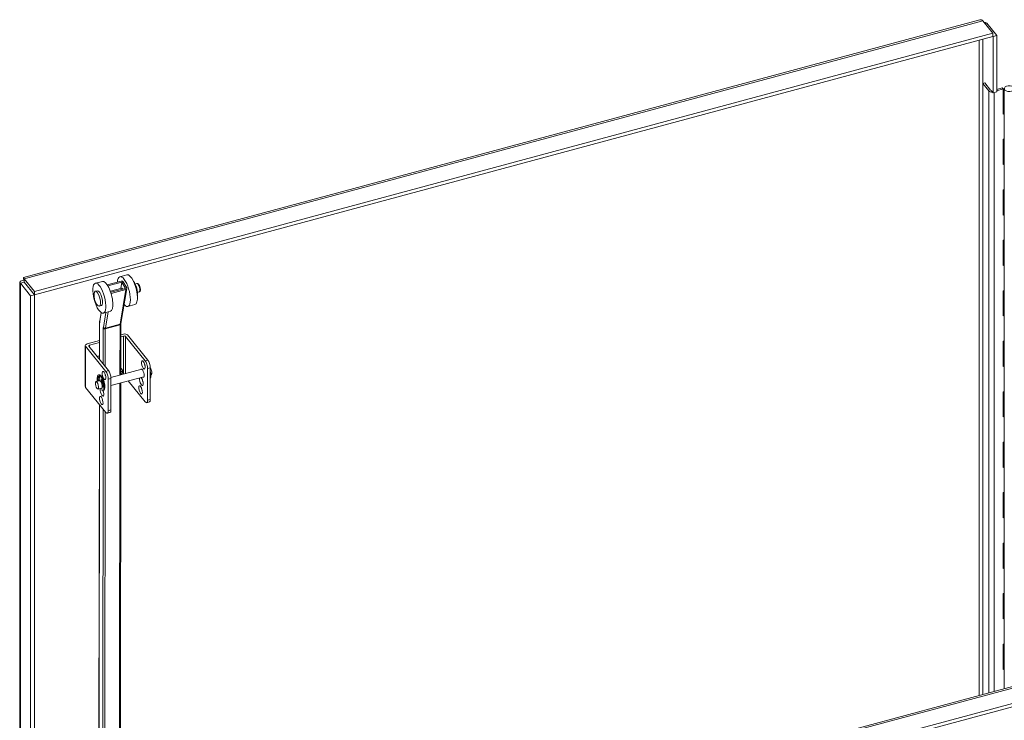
# Model space of a CAD drawing. Header units: inches. Extents: x 15 to 411, y 12 to 253.
# Tile 87 of 88: x 342 to 365, y 220 to 236. Entities that reach past the tile are written whole.
import ezdxf

# ---------------------------------------------------------------- set-up
doc = ezdxf.new("R2010")
doc.units = ezdxf.units.IN
doc.header["$LTSCALE"] = 25
doc.header["$MEASUREMENT"] = 0
doc.layers.add('Visible (ANSI)', color=7, linetype='Continuous', lineweight=5)
doc.layers.add('Visible Narrow (ANSI)', color=7, linetype='Continuous', lineweight=5)

msp = doc.modelspace()

# ---------------------------------------------------------------- linework, layer by layer
at = {"layer": 'Visible (ANSI)'}
for p, q in [((342.31458, 230.06123), (364.42337, 236.01342)), ((364.49107, 235.996), (364.72419, 235.70737)), ((364.54319, 235.93147), (364.57827, 235.94092)), ((364.81139, 235.65228), (364.57827, 235.94092)), ((364.72419, 235.70737), (342.56458, 229.7415)), ((364.72419, 235.62922), (342.56458, 229.66335)), ((364.72419, 235.62922), (364.72419, 235.70737)), ((364.72419, 235.6295), (364.72465, 235.62893)), ((364.72465, 235.62893), (364.81139, 235.65228)), ((364.72465, 234.33148), (364.72465, 235.62893)), ((364.81139, 234.35483), (364.81139, 235.65228)), ((364.48645, 234.5441), (364.53496, 234.55722)), ((364.62434, 234.37337), (364.48645, 234.5441)), ((364.48645, 220.42358), (364.48645, 234.5441)), ((364.53496, 234.55722), (364.66921, 234.391)), ((364.81139, 234.40743), (364.93315, 234.44817)), ((364.96001, 234.4214), (364.93315, 234.44817)), ((364.6854, 234.37095), (364.6854, 234.38006)), ((364.6854, 234.38006), (364.72465, 234.33148)), ((364.72465, 234.33148), (364.81139, 234.35483)), ((364.96001, 234.4214), (364.81139, 234.37169)), ((364.96001, 233.83819), (364.96001, 234.4214)), ((364.98563, 233.84329), (364.98563, 234.42651)), ((364.96001, 233.87394), (364.98563, 233.88251)), ((364.98563, 233.84676), (364.96001, 233.83819)), ((364.98563, 233.26008), (364.98563, 233.84329)), ((364.96001, 233.25498), (364.98563, 233.26355)), ((364.96001, 232.67177), (364.96001, 233.25498)), ((364.98563, 232.67687), (364.98563, 233.26008)), ((364.96001, 232.70752), (364.98563, 232.71609)), ((364.98563, 232.68034), (364.96001, 232.67177)), ((364.98563, 232.09366), (364.98563, 232.67687)), ((364.96001, 232.08856), (364.98563, 232.09713)), ((364.96001, 231.50535), (364.96001, 232.08856)), ((364.98563, 231.51045), (364.98563, 232.09366)), ((364.96001, 231.54109), (364.98563, 231.54966)), ((364.98563, 231.51392), (364.96001, 231.50535)), ((364.98563, 230.92723), (364.98563, 231.51045)), ((364.96001, 230.92213), (364.98563, 230.9307)), ((364.96001, 230.33892), (364.96001, 230.92213)), ((364.98563, 230.34402), (364.98563, 230.92723)), ((364.96001, 230.37467), (364.98563, 230.38324)), ((364.98563, 230.34749), (364.96001, 230.33892)), ((364.98563, 229.76081), (364.98563, 230.34402)), ((344.70282, 230.12446), (344.54098, 230.08108)), ((342.22902, 188.87774), (342.22902, 229.95271)), ((342.33101, 229.95144), (342.24426, 229.92809)), ((342.24426, 229.92809), (342.47738, 229.63946)), ((342.33079, 229.98893), (342.32295, 229.99864)), ((342.33101, 229.95144), (342.56413, 229.66281)), ((342.56458, 229.7415), (342.33146, 230.03013)), ((342.33146, 229.95198), (342.33146, 230.03013)), ((342.33146, 229.95198), (342.56458, 229.66335)), ((344.13573, 229.97244), (343.97389, 229.92905)), ((344.57221, 229.978), (344.24895, 229.89135)), ((344.26469, 229.86606), (344.58677, 229.9524)), ((344.56217, 229.80685), (344.58677, 229.9524)), ((344.58677, 229.9524), (344.66748, 229.81057)), ((344.61914, 229.96108), (344.69985, 229.81925)), ((344.89698, 229.91075), (344.93517, 229.92099)), ((342.56413, 229.66281), (342.47738, 229.63946)), ((342.56413, 229.66281), (342.56413, 188.5577)), ((342.56458, 229.66335), (342.56458, 229.7415)), ((343.97157, 229.74356), (344.02012, 229.75657)), ((344.32144, 229.74232), (344.58562, 229.81314)), ((344.66748, 229.81057), (344.32927, 229.71991)), ((344.34154, 229.69369), (344.68205, 229.78497)), ((344.7027, 229.80462), (344.56664, 228.99991)), ((344.949, 229.71671), (344.98719, 229.72695)), ((364.96001, 229.75571), (364.98563, 229.76428)), ((364.96001, 229.1725), (364.96001, 229.75571)), ((364.98563, 229.1776), (364.98563, 229.76081)), ((342.47738, 229.63946), (342.47738, 188.53434)), ((344.88777, 229.43454), (344.72593, 229.39115)), ((344.06405, 229.39859), (344.1126, 229.41161)), ((344.10713, 229.25246), (344.07499, 229.06236)), ((344.32068, 229.28251), (344.15884, 229.23913)), ((364.96001, 229.20824), (364.98563, 229.21681)), ((344.07001, 228.99742), (344.06884, 228.16848)), ((344.56557, 228.98507), (344.56391, 227.81003)), ((364.98563, 229.18107), (364.96001, 229.1725)), ((364.98563, 228.59439), (364.98563, 229.1776)), ((344.62512, 228.75315), (344.56522, 228.73703)), ((344.06945, 228.60356), (343.78355, 228.52658)), ((343.84136, 228.49892), (344.06939, 228.56031)), ((344.56516, 228.69378), (344.62467, 228.7098)), ((344.67213, 228.69983), (345.12569, 228.13826)), ((344.72004, 228.73321), (345.18719, 228.15482)), ((364.96001, 228.58929), (364.98563, 228.59786)), ((364.96001, 228.00607), (364.96001, 228.58929)), ((364.98563, 228.01118), (364.98563, 228.59439)), ((343.74231, 228.48921), (343.74231, 227.54032)), ((343.749, 228.47178), (344.21614, 227.89339)), ((343.82408, 228.47152), (344.27764, 227.90995)), ((344.06535, 228.25012), (344.06896, 228.25109)), ((345.0512, 227.94122), (344.33358, 227.74802)), ((344.56414, 227.97032), (344.5901, 227.93817)), ((344.5982, 227.91708), (344.5982, 227.86168)), ((345.18229, 227.22865), (345.18229, 227.95883)), ((345.24379, 227.97539), (345.24379, 227.24521)), ((364.96001, 228.04182), (364.98563, 228.05039)), ((364.98563, 228.01464), (364.96001, 228.00607)), ((364.98563, 227.42796), (364.98563, 228.01118)), ((344.07166, 227.67751), (343.98926, 227.65533)), ((344.05468, 227.67294), (344.03429, 227.68385)), ((344.06147, 227.81619), (344.04464, 227.81166)), ((344.05112, 227.68838), (344.07152, 227.67747)), ((344.07048, 227.75702), (344.07994, 227.69507)), ((344.10831, 227.65995), (344.11777, 227.69846)), ((344.13074, 227.68729), (344.12514, 227.66448)), ((344.27274, 226.98378), (344.27274, 227.71396)), ((345.09753, 227.76914), (344.33424, 227.56364)), ((344.33424, 227.73052), (344.33424, 227.00034)), ((344.56365, 227.6254), (344.53896, 210.15305)), ((344.73604, 227.67182), (345.12569, 227.18938)), ((345.26558, 227.81438), (345.25811, 227.81237)), ((343.749, 227.52289), (344.21614, 226.94451)), ((344.11799, 227.50542), (344.03559, 227.48324)), ((344.12279, 227.50811), (344.13035, 227.44422)), ((344.15396, 227.53567), (344.13668, 227.56922)), ((344.16044, 227.44857), (344.14361, 227.44404)), ((344.15351, 227.57375), (344.1626, 227.55612)), ((364.96001, 227.42286), (364.98563, 227.43143)), ((364.96001, 226.83965), (364.96001, 227.42286)), ((364.98563, 226.84475), (364.98563, 227.42796)), ((345.222, 227.18596), (345.16051, 227.16941)), ((344.06737, 227.12871), (344.04301, 209.88998)), ((344.31246, 226.94109), (344.25096, 226.92454)), ((364.96001, 226.8754), (364.98563, 226.88397)), ((364.98563, 226.84822), (364.96001, 226.83965)), ((364.98563, 226.26154), (364.98563, 226.84475)), ((364.96001, 226.25644), (364.98563, 226.26501)), ((364.96001, 225.67323), (364.96001, 226.25644)), ((364.98563, 225.67833), (364.98563, 226.26154)), ((364.96001, 225.70897), (364.98563, 225.71754)), ((364.98563, 225.6818), (364.96001, 225.67323)), ((364.98563, 225.09512), (364.98563, 225.67833)), ((360.74986, 219.41761), (382.85866, 225.3698)), ((383.15947, 225.06375), (360.99987, 219.09788)), ((383.15947, 224.9856), (360.99987, 219.01973)), ((364.96001, 225.09001), (364.98563, 225.09858)), ((364.96001, 224.5068), (364.96001, 225.09001)), ((364.98563, 224.5119), (364.98563, 225.09512)), ((364.96001, 224.54255), (364.98563, 224.55112)), ((364.98563, 224.51537), (364.96001, 224.5068)), ((364.98563, 223.92869), (364.98563, 224.5119)), ((364.96001, 223.92359), (364.98563, 223.93216)), ((364.96001, 223.34038), (364.96001, 223.92359)), ((364.98563, 223.34548), (364.98563, 223.92869)), ((364.96001, 223.37613), (364.98563, 223.3847)), ((364.98563, 223.34895), (364.96001, 223.34038)), ((364.98563, 222.76227), (364.98563, 223.34548)), ((364.96001, 222.75717), (364.98563, 222.76574)), ((364.96001, 222.17396), (364.96001, 222.75717)), ((364.98563, 222.17906), (364.98563, 222.76227)), ((364.96001, 222.2097), (364.98563, 222.21827)), ((364.98563, 222.18253), (364.96001, 222.17396)), ((364.98563, 221.59585), (364.98563, 222.17906)), ((364.96001, 221.59074), (364.98563, 221.59931)), ((364.96001, 221.00753), (364.96001, 221.59074)), ((364.98563, 221.01263), (364.98563, 221.59585)), ((364.96001, 221.04328), (364.98563, 221.05185)), ((364.98563, 221.0161), (364.96001, 221.00753)), ((364.98563, 220.55798), (364.98563, 221.01263))]:
    msp.add_line(p, q, dxfattribs=at)
for centre, major_axis, ratio, start_param, end_param in [((365.10348, 234.42651), (-0.11786, 0), 0.57735027, 4.20505476, 8.68187225), ((364.70456, 234.39505), (-0.08857, 0), 0.57735027, 0.4378873, 1.68155903), ((344.63345, 229.73611), (-0.09248, 0.34496), 0.34580136, 2.52770776, 7.08054898), ((344.79529, 229.7795), (-0.09248, 0.34496), 0.34580136, 3.14159265, 6.28318531), ((344.2282, 229.62748), (-0.09248, 0.34496), 0.34580136, 3.14159265, 6.28318531), ((344.58677, 229.9524), (0.03521, -0.00595), 0.74877798, 0.54885602, 2.11965234), ((344.86488, 229.79816), (-0.05202, 0.19404), 0.34580136, 3.69196366, 5.7328143), ((344.85194, 229.79469), (-0.05202, 0.19404), 0.34580136, 4.1720885, 5.25268947), ((344.06636, 229.58409), (0.04624, -0.17248), 0.34580136, 0, 3.14159265), ((344.32697, 229.71929), (-0.03521, 0.00595), 0.74877798, 2.01027999, 2.11965234), ((344.60108, 229.72744), (-0.02312, 0.08624), 0.34580136, 5.4973399, 6.52038417), ((344.66748, 229.81057), (0.03521, -0.00595), 0.74877798, 5.261245, 6.83204132), ((344.65531, 228.71578), (0.07143, 0), 0.57735027, 0.43633231, 2.00712864), ((343.81374, 228.48921), (-0.07143, 0), 0.57735027, 5.14872129, 6.71951762), ((344.63976, 228.69112), (-0.03571, 0), 0.57735027, 3.57792497, 5.14872129), ((343.85645, 228.48023), (-0.03571, 0), 0.57735027, 5.14872129, 6.71951762), ((344.06535, 228.17955), (0.06724, 0.05431), 0.73999721, 1.03209, 1.61987252), ((345.14417, 228.05878), (0.02567, -0.09535), 0.34506637, 4.34854749, 5.07623048), ((345.16155, 227.88578), (-0.04949, 0.18381), 0.34506637, 0.03103878, 0.08080644), ((345.12569, 228.02891), (0.03482, -0.12932), 0.34506637, 0.90824196, 2.47903829), ((345.18719, 228.04547), (-0.03482, 0.12932), 0.34506637, 4.04983462, 5.62063094), ((344.23463, 227.81391), (0.02567, -0.09535), 0.34506637, 4.34854749, 5.07623048), ((344.21614, 227.78404), (0.03482, -0.12932), 0.34506637, 0.90824196, 2.47903829), ((344.27764, 227.8006), (-0.03482, 0.12932), 0.34506637, 4.04983462, 5.62063094), ((344.51177, 227.86168), (0.08643, 0), 0.57735027, 5.36024239, 6.28318531), ((344.51177, 227.91708), (0.08643, 0), 0.57735027, 5.36137962, 6.71951762), ((345.06018, 227.85136), (-0.02567, 0.09535), 0.34506637, 2.69598937, 6.72878859), ((345.17132, 227.85184), (-0.04939, 0.18347), 0.34506637, 0.03875332, 0.09074874), ((345.18815, 227.85637), (-0.04939, 0.18347), 0.34506637, 0.32158379, 0.35001187), ((345.24242, 227.90042), (0.02316, -0.08604), 0.34506637, 0, 2.44256159), ((345.17838, 227.89031), (0.04949, -0.18381), 0.34506637, 0.28675657, 1.52972735), ((344.09413, 227.62785), (-0.04949, 0.18381), 0.34506637, 2.94611879, 7.5674839), ((344.03171, 227.70075), (0.00464, -0.01724), 0.34506637, 3.92526702, 5.96969679), ((344.10389, 227.59391), (-0.04939, 0.18347), 0.34506637, 6.21111088, 7.06685967), ((344.04854, 227.70528), (0.00464, -0.01724), 0.34506637, 3.92526702, 5.96969679), ((344.12072, 227.59844), (-0.04939, 0.18347), 0.34506637, 0.15868083, 0.78367436), ((344.06339, 227.76081), (-0.00464, 0.01724), 0.34506637, 4.39890047, 6.21111088), ((344.11096, 227.63238), (-0.04949, 0.18381), 0.34506637, 3.14159265, 6.28318531), ((344.09483, 227.59147), (0.02316, -0.08604), 0.34506637, 0, 3.14159265), ((344.09413, 227.68749), (0.00928, -0.03449), 0.34506637, 4.39890047, 5.04500008), ((344.09413, 227.68749), (0.00928, -0.03449), 0.34506637, 0.31189225, 0.55917611), ((344.12486, 227.6847), (-0.00464, 0.01724), 0.34506637, 5.030151, 6.84236142), ((344.11096, 227.69202), (0.00928, -0.03449), 0.34506637, 0.31189225, 0.55917611), ((344.12072, 227.59844), (0.0208, -0.07725), 0.34506637, 1.15435465, 2.39846296), ((344.12072, 227.59844), (0.02316, -0.08604), 0.34506637, 1.08665329, 2.35791304), ((344.08436, 227.61809), (0.04939, -0.18347), 0.34506637, 1.03280956, 1.88855835), ((344.15064, 227.60649), (0.02567, -0.09535), 0.34506637, 0.68694421, 1.71828723), ((345.0389, 227.65901), (0.02567, -0.09535), 0.34506637, 3.53776228, 9.02860833), ((345.1004, 227.67556), (0.02567, -0.09535), 0.34506637, 4.34854749, 5.07623048), ((343.81374, 227.54032), (-0.07143, 0), 0.57735027, 0, 0.43633231), ((344.12936, 227.41414), (0.02567, -0.09535), 0.34506637, 3.53776228, 8.11165573), ((344.12936, 227.41414), (0.02567, -0.09535), 0.34506637, 2.61701444, 2.74560513), ((344.15655, 227.54618), (0.00464, -0.01724), 0.34506637, 5.27156509, 7.31599487), ((344.19086, 227.43069), (0.02567, -0.09535), 0.34506637, 4.69963005, 5.07623048), ((345.08078, 227.48115), (0.02567, -0.09535), 0.34506637, 4.34854749, 5.07623048), ((345.12569, 227.29873), (0.03482, -0.12932), 0.34506637, 5.62063094, 7.19142727), ((345.18719, 227.31529), (0.03482, -0.12932), 0.34506637, 0, 0.90824196), ((344.21614, 227.05386), (0.03482, -0.12932), 0.34506637, 5.62063094, 7.19142727), ((344.27764, 227.07042), (0.03482, -0.12932), 0.34506637, 0, 0.90824196)]:
    msp.add_ellipse(centre, major_axis=major_axis, ratio=ratio, start_param=start_param, end_param=end_param, dxfattribs=at)
for centre, major_axis, ratio in [((344.06636, 229.58409), (0.09248, -0.34496), 0.34580136), ((344.01781, 229.57108), (-0.04624, 0.17248), 0.34580136), ((345.08267, 228.04222), (0.02567, -0.09535), 0.34506637), ((344.17313, 227.79735), (0.02567, -0.09535), 0.34506637), ((344.01243, 227.56928), (-0.02316, 0.08604), 0.34506637), ((345.01928, 227.4646), (0.02567, -0.09535), 0.34506637), ((344.10973, 227.21973), (0.02567, -0.09535), 0.34506637)]:
    msp.add_ellipse(centre, major_axis=major_axis, ratio=ratio, dxfattribs=at)
for points in [[(364.42337, 236.01342), (364.44381, 236.01892), (364.46742, 236.01252), (364.49107, 235.996)], [(364.57827, 235.94092), (364.5655, 235.95031), (364.5447, 235.95742), (364.51945, 235.96057)]]:
    msp.add_open_spline(points, degree=3, dxfattribs=at)
for points, knots in [([(342.32295, 229.99864), (342.27857, 229.99709), (342.2446, 229.98338), (342.23336, 229.96627), (342.22505, 229.9536), (342.22895, 229.93935), (342.24426, 229.92809)], [0, 0, 0, 0, 0.90287594, 0.90287594, 0.90287594, 1.57079633, 1.57079633, 1.57079633, 1.57079633]), ([(342.33146, 230.03013), (342.32231, 230.05885), (342.31338, 230.06813), (342.31211, 230.05572), (342.31117, 230.04654), (342.31441, 230.02592), (342.32295, 229.99864)], [0, 0, 0, 0, 0.90287594, 0.90287594, 0.90287594, 1.57079633, 1.57079633, 1.57079633, 1.57079633]), ([(342.33168, 229.95391), (342.32729, 229.95389), (342.32481, 229.95335), (342.32473, 229.95274), (342.32466, 229.95213), (342.32682, 229.95152), (342.33101, 229.95144)], [0.682227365, 0.682227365, 0.682227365, 0.682227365, 1.127197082, 1.127197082, 1.127197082, 1.570796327, 1.570796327, 1.570796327, 1.570796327]), ([(342.33146, 229.97139), (342.33146, 229.97804), (342.33116, 229.9844), (342.33026, 229.99543), (342.32966, 230.00027), (342.3285, 230.00798), (342.32793, 230.01094), (342.32718, 230.01443), (342.32695, 230.01527), (342.32695, 230.01527)], [0, 0, 0, 0, 0.075301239, 0.075301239, 0.149179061, 0.149179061, 0.223110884, 0.223110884, 0.287613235, 0.287613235, 0.287613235, 0.287613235]), ([(344.98719, 229.72695), (344.99137, 229.72807), (344.99526, 229.73008), (345.00215, 229.73536), (345.00495, 229.73869), (345.01044, 229.74726), (345.0124, 229.75262), (345.01606, 229.7672), (345.01674, 229.77691), (345.0162, 229.79694), (345.01507, 229.80708), (345.01142, 229.82709), (345.00899, 229.83692), (345.00306, 229.85592), (344.99957, 229.86507), (344.99159, 229.88227), (344.9871, 229.89026), (344.97654, 229.905), (344.97056, 229.91166), (344.95941, 229.9183), (344.95622, 229.91978), (344.94777, 229.92215), (344.94205, 229.92256), (344.93603, 229.92121), (344.9356, 229.92111), (344.93517, 229.92099)], [6.05433448, 6.05433448, 6.05433448, 6.05433448, 6.19608375, 6.19608375, 6.3598636, 6.3598636, 6.61070012, 6.61070012, 7.01986191, 7.01986191, 7.39268073, 7.39268073, 7.74303852, 7.74303852, 8.09112995, 8.09112995, 8.45211464, 8.45211464, 8.85447172, 8.85447172, 8.99373933, 8.99373933, 9.18138585, 9.18138585, 9.19592714, 9.19592714, 9.19592714, 9.19592714]), ([(344.07499, 229.06236), (344.07432, 229.0584), (344.07372, 229.05436), (344.07266, 229.04613), (344.0722, 229.04194), (344.07141, 229.03341), (344.07108, 229.02907), (344.07055, 229.02026), (344.07035, 229.01578), (344.07009, 229.0067), (344.07002, 229.00209), (344.07001, 228.99742)], [4.450589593, 4.450589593, 4.450589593, 4.450589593, 4.50294947, 4.50294947, 4.555309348, 4.555309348, 4.607669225, 4.607669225, 4.660029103, 4.660029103, 4.71238898, 4.71238898, 4.71238898, 4.71238898]), ([(344.56664, 228.99991), (344.56652, 228.99917), (344.5664, 228.99837), (344.56618, 228.99667), (344.56608, 228.99577), (344.5659, 228.99387), (344.56583, 228.99287), (344.5657, 228.99079), (344.56566, 228.9897), (344.56559, 228.98744), (344.56557, 228.98628), (344.56557, 228.98507)], [4.450589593, 4.450589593, 4.450589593, 4.450589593, 4.50294947, 4.50294947, 4.555309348, 4.555309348, 4.607669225, 4.607669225, 4.660029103, 4.660029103, 4.71238898, 4.71238898, 4.71238898, 4.71238898])]:
    msp.add_open_spline(points, degree=3, knots=knots, dxfattribs=at)
at = {"layer": 'Visible Narrow (ANSI)'}
for p, q in [((364.49107, 235.996), (342.33146, 230.03013)), ((364.40254, 220.40099), (364.40254, 235.54262)), ((364.49153, 235.56658), (364.49153, 234.54548)), ((364.62434, 220.46071), (364.62434, 234.37337)), ((364.74896, 220.49426), (364.74896, 234.33802)), ((342.24426, 229.92809), (342.24426, 188.82298)), ((342.3634, 229.91244), (342.3634, 229.91134)), ((344.34015, 229.68547), (344.34154, 229.69369)), ((344.68205, 229.78497), (344.546, 228.98026)), ((344.07784, 229.04773), (344.11192, 229.24933)), ((344.21755, 229.25487), (344.15855, 228.9059)), ((344.20549, 228.88898), (344.26971, 229.26885)), ((344.07219, 228.16433), (344.07336, 228.98869)), ((344.20549, 228.88898), (344.546, 228.98026)), ((344.15697, 228.88516), (344.15581, 228.0608)), ((344.2032, 228.00212), (344.20444, 228.87515)), ((344.20444, 228.87515), (344.54495, 228.96643)), ((344.54495, 228.96643), (344.54331, 227.80449)), ((344.62467, 228.7098), (344.62467, 227.82639)), ((344.67213, 227.83917), (344.67213, 228.69983)), ((343.749, 227.52289), (343.749, 228.47178)), ((343.84136, 228.45013), (343.84136, 228.49892)), ((345.18719, 228.15482), (345.12569, 228.13826)), ((344.27764, 227.90995), (344.21614, 227.89339)), ((345.18229, 227.95883), (345.24379, 227.97539)), ((344.02422, 227.71183), (344.04105, 227.71636)), ((344.03429, 227.68385), (344.05112, 227.68838)), ((344.10831, 227.65995), (344.12514, 227.66448)), ((344.11777, 227.69846), (344.12408, 227.70016)), ((344.20292, 227.80075), (344.20294, 227.81686)), ((344.27274, 227.71396), (344.33424, 227.73052)), ((344.54305, 227.61986), (344.51839, 210.16879)), ((344.15396, 227.53567), (344.16405, 227.53839)), ((344.15494, 227.44616), (344.15492, 227.4324)), ((345.24379, 227.24521), (345.18229, 227.22865)), ((344.04636, 209.88125), (344.07072, 227.12456)), ((344.15434, 227.02103), (344.12997, 209.77772)), ((344.17744, 209.76771), (344.20173, 226.96235)), ((344.33424, 227.00034), (344.27274, 226.98378)), ((382.92635, 225.35238), (360.76675, 219.38651))]:
    msp.add_line(p, q, dxfattribs=at)
for centre, major_axis, ratio, start_param, end_param in [((344.96118, 229.82397), (-0.02601, 0.09702), 0.34580136, 3.14159265, 6.28318531), ((344.10572, 228.99737), (-0.03571, 0.00005), 0.57691035, 0, 0.43714784), ((344.20225, 228.8291), (-0.07897, 0.2946), 0.34580136, 0.64681222, 0.90861161), ((344.11021, 229.05641), (-0.03521, 0.00595), 0.74877798, 0, 0.54885602), ((344.52985, 228.98512), (0.03571, -0.00005), 0.57691035, 5.14953682, 6.28318531), ((344.57514, 228.92906), (0.0185, -0.06899), 0.34580136, 3.78840488, 4.05020426), ((344.53143, 229.00586), (0.03521, -0.00595), 0.74877798, 5.261245, 6.28318531), ((344.20225, 228.8291), (0.02774, -0.10349), 0.34580136, 3.78840488, 4.05020426), ((344.18934, 228.89384), (-0.03571, 0.00005), 0.57691035, 0.43714784, 2.00794417), ((344.19092, 228.91458), (-0.03521, 0.00595), 0.74877798, 0.54885602, 2.11965234), ((344.23462, 228.83777), (-0.0185, 0.06899), 0.34580136, 0.64681222, 0.90861161)]:
    msp.add_ellipse(centre, major_axis=major_axis, ratio=ratio, start_param=start_param, end_param=end_param, dxfattribs=at)

doc.saveas('drawing.dxf')
